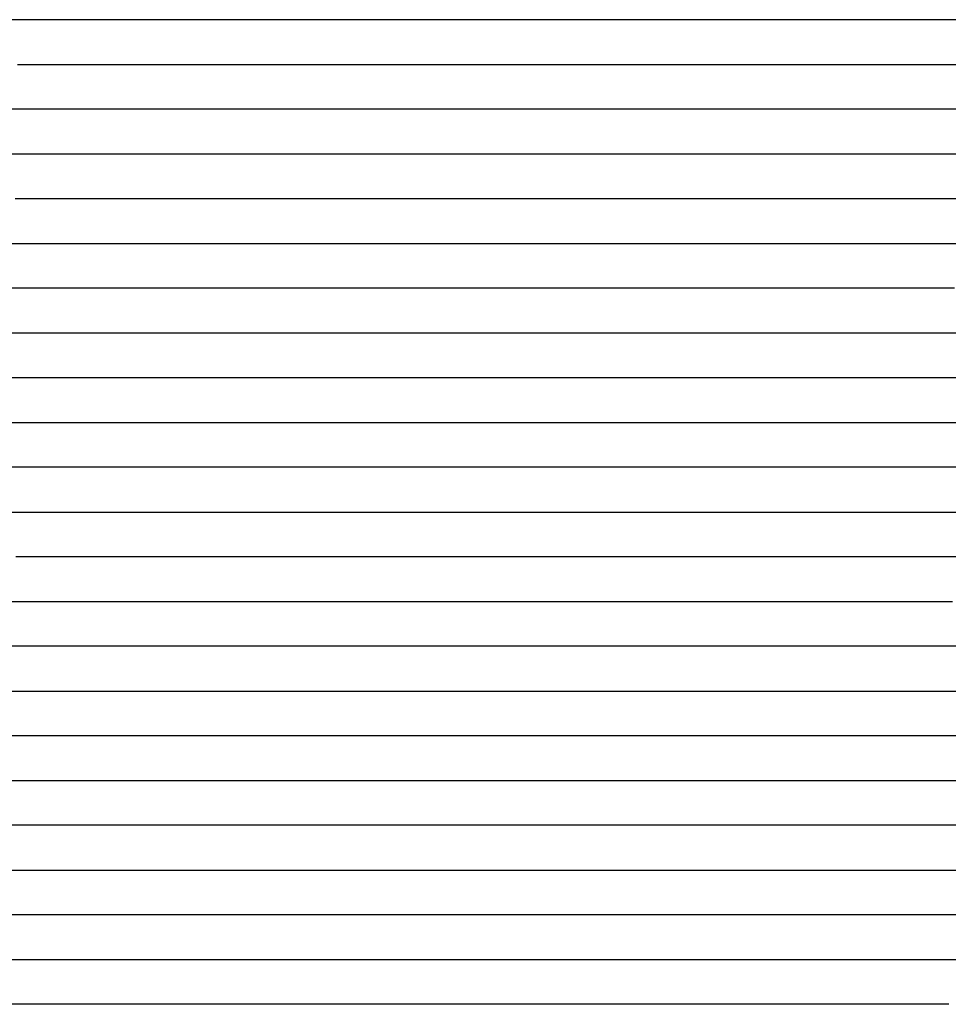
# Model space of a CAD drawing. Extents: x -4 to 4.3, y -2 to 2.5.
# Tile 58 of 108: x 1.71 to 1.97, y -1.16 to -0.89. Entities that reach past the tile are written whole.
import ezdxf

# ---------------------------------------------------------------- set-up
doc = ezdxf.new("R2010")
doc.units = 0

msp = doc.modelspace()

# ---------------------------------------------------------------- linework, layer by layer
at = {"layer": 'Default', "color": 72, "linetype": 'CONTINUOUS'}
for p, q in [((1.706422, -0.88746, -0.056234), (1.679011, -0.88746, -0.042514)), ((1.719639, -0.88746, -0.063861), (1.706422, -0.88746, -0.056234)), ((1.732308, -0.88746, -0.07185), (1.719639, -0.88746, -0.063861)), ((1.756535, -0.88746, -0.089967), (1.732308, -0.88746, -0.07185)), ((1.767835, -0.88746, -0.099629), (1.756535, -0.88746, -0.089967)), ((1.778547, -0.88746, -0.109858), (1.767835, -0.88746, -0.099629)), ((1.801695, -0.88746, -0.135557), (1.778547, -0.88746, -0.109858)), ((1.804232, -0.88746, -0.138868), (1.801695, -0.88746, -0.135557)), ((1.809305, -0.88746, -0.133928), (1.804232, -0.88746, -0.138868)), ((1.820035, -0.88746, -0.121363), (1.809305, -0.88746, -0.133928)), ((1.832148, -0.88746, -0.10854), (1.820035, -0.88746, -0.121363)), ((1.8461, -0.88746, -0.097173), (1.832148, -0.88746, -0.10854)), ((1.861466, -0.88746, -0.089424), (1.8461, -0.88746, -0.097173)), ((1.877038, -0.88746, -0.086554), (1.861466, -0.88746, -0.089424)), ((1.89182, -0.88746, -0.08777), (1.877038, -0.88746, -0.086554)), ((1.905016, -0.88746, -0.092289), (1.89182, -0.88746, -0.08777)), ((1.916297, -0.88746, -0.099443), (1.905016, -0.88746, -0.092289)), ((1.927169, -0.88746, -0.109861), (1.916297, -0.88746, -0.099443)), ((1.934038, -0.88746, -0.116952), (1.927169, -0.88746, -0.109861)), ((1.937473, -0.88746, -0.121333), (1.934038, -0.88746, -0.116952)), ((1.93919, -0.88746, -0.123835), (1.937473, -0.88746, -0.121333)), ((1.940907, -0.88746, -0.125996), (1.93919, -0.88746, -0.123835)), ((1.952434, -0.88746, -0.119751), (1.940907, -0.88746, -0.125996)), ((1.9653, -0.88746, -0.107976), (1.952434, -0.88746, -0.119751)), ((1.980103, -0.88746, -0.097776), (1.9653, -0.88746, -0.107976)), ((1.705355, -0.89996, -0.05119), (1.71946, -0.89996, -0.058914)), ((1.71946, -0.89996, -0.058914), (1.733165, -0.89996, -0.067221)), ((1.733165, -0.89996, -0.067221), (1.746527, -0.89996, -0.076116)), ((1.746527, -0.89996, -0.076116), (1.759534, -0.89996, -0.085848)), ((1.759534, -0.89996, -0.085848), (1.772044, -0.89996, -0.096153)), ((1.772044, -0.89996, -0.096153), (1.784104, -0.89996, -0.107098)), ((1.784104, -0.89996, -0.107098), (1.806565, -0.89996, -0.130432)), ((1.806565, -0.89996, -0.130432), (1.811954, -0.89996, -0.137082)), ((1.811954, -0.89996, -0.137082), (1.814649, -0.89996, -0.137213)), ((1.814649, -0.89996, -0.137213), (1.817344, -0.89996, -0.134289)), ((1.817344, -0.89996, -0.134289), (1.827932, -0.89996, -0.121618)), ((1.827932, -0.89996, -0.121618), (1.837951, -0.89996, -0.111615)), ((1.837951, -0.89996, -0.111615), (1.849009, -0.89996, -0.102209)), ((1.849009, -0.89996, -0.102209), (1.860911, -0.89996, -0.096295)), ((1.860911, -0.89996, -0.096295), (1.874903, -0.89996, -0.093254)), ((1.874903, -0.89996, -0.093254), (1.890172, -0.89996, -0.094036)), ((1.890172, -0.89996, -0.094036), (1.905776, -0.89996, -0.099492)), ((1.905776, -0.89996, -0.099492), (1.920526, -0.89996, -0.108647)), ((1.920526, -0.89996, -0.108647), (1.933801, -0.89996, -0.120302)), ((1.933801, -0.89996, -0.120302), (1.945543, -0.89996, -0.126285)), ((1.945543, -0.89996, -0.126285), (1.949024, -0.89996, -0.122536)), ((1.949024, -0.89996, -0.122536), (1.952504, -0.89996, -0.11934)), ((1.952504, -0.89996, -0.11934), (1.959465, -0.89996, -0.11235)), ((1.959465, -0.89996, -0.11235), (1.97049, -0.89996, -0.104789)), ((1.707912, -0.91246, -0.048494), (1.693995, -0.91246, -0.042033)), ((1.721436, -0.91246, -0.055397), (1.707912, -0.91246, -0.048494)), ((1.734676, -0.91246, -0.063057), (1.721436, -0.91246, -0.055397)), ((1.747374, -0.91246, -0.071016), (1.734676, -0.91246, -0.063057)), ((1.771784, -0.91246, -0.08911), (1.747374, -0.91246, -0.071016)), ((1.794879, -0.91246, -0.108727), (1.771784, -0.91246, -0.08911)), ((1.805551, -0.91246, -0.118939), (1.794879, -0.91246, -0.108727)), ((1.821817, -0.91246, -0.136374), (1.805551, -0.91246, -0.118939)), ((1.827267, -0.91246, -0.132796), (1.821817, -0.91246, -0.136374)), ((1.839319, -0.91246, -0.120415), (1.827267, -0.91246, -0.132796)), ((1.853326, -0.91246, -0.108859), (1.839319, -0.91246, -0.120415)), ((1.861122, -0.91246, -0.105005), (1.853326, -0.91246, -0.108859)), ((1.868918, -0.91246, -0.102478), (1.861122, -0.91246, -0.105005)), ((1.884382, -0.91246, -0.101476), (1.868918, -0.91246, -0.102478)), ((1.899219, -0.91246, -0.103621), (1.884382, -0.91246, -0.101476)), ((1.912566, -0.91246, -0.108031), (1.899219, -0.91246, -0.103621)), ((1.923815, -0.91246, -0.114878), (1.912566, -0.91246, -0.108031)), ((1.933308, -0.91246, -0.124029), (1.923815, -0.91246, -0.114878)), ((1.936258, -0.91246, -0.127886), (1.933308, -0.91246, -0.124029)), ((1.937733, -0.91246, -0.130087), (1.936258, -0.91246, -0.127886)), ((1.939208, -0.91246, -0.132523), (1.937733, -0.91246, -0.130087)), ((1.945109, -0.91246, -0.125689), (1.939208, -0.91246, -0.132523)), ((1.958874, -0.91246, -0.113742), (1.945109, -0.91246, -0.125689)), ((1.973724, -0.91246, -0.105768), (1.958874, -0.91246, -0.113742)), ((1.700858, -0.92496, -0.041352), (1.729491, -0.92496, -0.055451)), ((1.729491, -0.92496, -0.055451), (1.743393, -0.92496, -0.063355)), ((1.743393, -0.92496, -0.063355), (1.770113, -0.92496, -0.080984)), ((1.770113, -0.92496, -0.080984), (1.783057, -0.92496, -0.090321)), ((1.783057, -0.92496, -0.090321), (1.795729, -0.92496, -0.100349)), ((1.795729, -0.92496, -0.100349), (1.819509, -0.92496, -0.122695)), ((1.819509, -0.92496, -0.122695), (1.830748, -0.92496, -0.135024)), ((1.830748, -0.92496, -0.135024), (1.836011, -0.92496, -0.135427)), ((1.836011, -0.92496, -0.135427), (1.841274, -0.92496, -0.129767)), ((1.841274, -0.92496, -0.129767), (1.852004, -0.92496, -0.120213)), ((1.852004, -0.92496, -0.120213), (1.863674, -0.92496, -0.112961)), ((1.863674, -0.92496, -0.112961), (1.876944, -0.92496, -0.108608)), ((1.876944, -0.92496, -0.108608), (1.891791, -0.92496, -0.107826)), ((1.891791, -0.92496, -0.107826), (1.907395, -0.92496, -0.111491)), ((1.907395, -0.92496, -0.111491), (1.915, -0.92496, -0.115214)), ((1.915, -0.92496, -0.115214), (1.922606, -0.92496, -0.120622)), ((1.922606, -0.92496, -0.120622), (1.93534, -0.92496, -0.133685)), ((1.93534, -0.92496, -0.133685), (1.938067, -0.92496, -0.132376)), ((1.938067, -0.92496, -0.132376), (1.940794, -0.92496, -0.129473)), ((1.940794, -0.92496, -0.129473), (1.946247, -0.92496, -0.124628)), ((1.946247, -0.92496, -0.124628), (1.957928, -0.92496, -0.116553)), ((1.957928, -0.92496, -0.116553), (1.97078, -0.92496, -0.109759)), ((1.718768, -0.93746, -0.045782), (1.704778, -0.93746, -0.039659)), ((1.732451, -0.93746, -0.052587), (1.718768, -0.93746, -0.045782)), ((1.759322, -0.93746, -0.067436), (1.732451, -0.93746, -0.052587)), ((1.784743, -0.93746, -0.083978), (1.759322, -0.93746, -0.067436)), ((1.808489, -0.93746, -0.102698), (1.784743, -0.93746, -0.083978)), ((1.819518, -0.93746, -0.112563), (1.808489, -0.93746, -0.102698)), ((1.83647, -0.93746, -0.129812), (1.819518, -0.93746, -0.112563)), ((1.842604, -0.93746, -0.137163), (1.83647, -0.93746, -0.129812)), ((1.855796, -0.93746, -0.126759), (1.842604, -0.93746, -0.137163)), ((1.863505, -0.93746, -0.121865), (1.855796, -0.93746, -0.126759)), ((1.871215, -0.93746, -0.118641), (1.863505, -0.93746, -0.121865)), ((1.886707, -0.93746, -0.116102), (1.871215, -0.93746, -0.118641)), ((1.901041, -0.93746, -0.117984), (1.886707, -0.93746, -0.116102)), ((1.914112, -0.93746, -0.123655), (1.901041, -0.93746, -0.117984)), ((1.930024, -0.93746, -0.134201), (1.914112, -0.93746, -0.123655)), ((1.933107, -0.93746, -0.136656), (1.930024, -0.93746, -0.134201)), ((1.939272, -0.93746, -0.132291), (1.933107, -0.93746, -0.136656)), ((1.953646, -0.93746, -0.121104), (1.939272, -0.93746, -0.132291)), ((1.968707, -0.93746, -0.114683), (1.953646, -0.93746, -0.121104)), ((1.696399, -0.94996, -0.033123), (1.725705, -0.94996, -0.045257)), ((1.725705, -0.94996, -0.045257), (1.740065, -0.94996, -0.051735)), ((1.740065, -0.94996, -0.051735), (1.768187, -0.94996, -0.066841)), ((1.768187, -0.94996, -0.066841), (1.781833, -0.94996, -0.075125)), ((1.781833, -0.94996, -0.075125), (1.80804, -0.94996, -0.093827)), ((1.80804, -0.94996, -0.093827), (1.820622, -0.94996, -0.104363)), ((1.820622, -0.94996, -0.104363), (1.832601, -0.94996, -0.115594)), ((1.832601, -0.94996, -0.115594), (1.844, -0.94996, -0.12722)), ((1.844, -0.94996, -0.12722), (1.854939, -0.94996, -0.140002)), ((1.854939, -0.94996, -0.140002), (1.857479, -0.94996, -0.137878)), ((1.857479, -0.94996, -0.137878), (1.860019, -0.94996, -0.135998)), ((1.860019, -0.94996, -0.135998), (1.865099, -0.94996, -0.132937)), ((1.865099, -0.94996, -0.132937), (1.878482, -0.94996, -0.128318)), ((1.878482, -0.94996, -0.128318), (1.893252, -0.94996, -0.127815)), ((1.893252, -0.94996, -0.127815), (1.908868, -0.94996, -0.130306)), ((1.908868, -0.94996, -0.130306), (1.924298, -0.94996, -0.136763)), ((1.924298, -0.94996, -0.136763), (1.931505, -0.94996, -0.139041)), ((1.931505, -0.94996, -0.139041), (1.938712, -0.94996, -0.133724)), ((1.938712, -0.94996, -0.133724), (1.951222, -0.94996, -0.125897)), ((1.951222, -0.94996, -0.125897), (1.964469, -0.94996, -0.120271)), ((1.964469, -0.94996, -0.120271), (1.97885, -0.94996, -0.116802)), ((1.721376, -0.96246, -0.039367), (1.692294, -0.96246, -0.029041)), ((1.735606, -0.96246, -0.045249), (1.721376, -0.96246, -0.039367)), ((1.763255, -0.96246, -0.058279), (1.735606, -0.96246, -0.045249)), ((1.789571, -0.96246, -0.073616), (1.763255, -0.96246, -0.058279)), ((1.814458, -0.96246, -0.090975), (1.789571, -0.96246, -0.073616)), ((1.826073, -0.96246, -0.100274), (1.814458, -0.96246, -0.090975)), ((1.837252, -0.96246, -0.110333), (1.826073, -0.96246, -0.100274)), ((1.855881, -0.96246, -0.129026), (1.837252, -0.96246, -0.110333)), ((1.863685, -0.96246, -0.137629), (1.855881, -0.96246, -0.129026)), ((1.879108, -0.96246, -0.138375), (1.863685, -0.96246, -0.137629)), ((1.894569, -0.96246, -0.135864), (1.879108, -0.96246, -0.138375)), ((1.909164, -0.96246, -0.137995), (1.894569, -0.96246, -0.135864)), ((1.915841, -0.96246, -0.140547), (1.909164, -0.96246, -0.137995)), ((1.919179, -0.96246, -0.142261), (1.915841, -0.96246, -0.140547)), ((1.922517, -0.96246, -0.144314), (1.919179, -0.96246, -0.142261)), ((1.936712, -0.96246, -0.13569), (1.922517, -0.96246, -0.144314)), ((1.951736, -0.96246, -0.128777), (1.936712, -0.96246, -0.13569)), ((1.967175, -0.96246, -0.124368), (1.951736, -0.96246, -0.128777)), ((1.677589, -0.97496, -0.022267), (1.707878, -0.97496, -0.031087)), ((1.707878, -0.97496, -0.031087), (1.737611, -0.97496, -0.041713)), ((1.737611, -0.97496, -0.041713), (1.752251, -0.97496, -0.048063)), ((1.752251, -0.97496, -0.048063), (1.780641, -0.97496, -0.062254)), ((1.780641, -0.97496, -0.062254), (1.794536, -0.97496, -0.070354)), ((1.794536, -0.97496, -0.070354), (1.808034, -0.97496, -0.079002)), ((1.808034, -0.97496, -0.079002), (1.821191, -0.97496, -0.088524)), ((1.821191, -0.97496, -0.088524), (1.846154, -0.97496, -0.108724)), ((1.846154, -0.97496, -0.108724), (1.858138, -0.97496, -0.119894)), ((1.858138, -0.97496, -0.119894), (1.869568, -0.97496, -0.132126)), ((1.869568, -0.97496, -0.132126), (1.880236, -0.97496, -0.144823)), ((1.880236, -0.97496, -0.144823), (1.885262, -0.97496, -0.147202)), ((1.885262, -0.97496, -0.147202), (1.890287, -0.97496, -0.146427)), ((1.890287, -0.97496, -0.146427), (1.90573, -0.97496, -0.147551)), ((1.90573, -0.97496, -0.147551), (1.921313, -0.97496, -0.147812)), ((1.921313, -0.97496, -0.147812), (1.925219, -0.97496, -0.144654)), ((1.925219, -0.97496, -0.144654), (1.929125, -0.97496, -0.141972)), ((1.929125, -0.97496, -0.141972), (1.936936, -0.97496, -0.137782)), ((1.936936, -0.97496, -0.137782), (1.950705, -0.97496, -0.132109)), ((1.950705, -0.97496, -0.132109), (1.965152, -0.97496, -0.129094)), ((1.965152, -0.97496, -0.129094), (1.980447, -0.97496, -0.129136)), ((1.709055, -0.98746, -0.028257), (1.694195, -0.98746, -0.024204)), ((1.72376, -0.98746, -0.033034), (1.709055, -0.98746, -0.028257)), ((1.752622, -0.98746, -0.043723), (1.72376, -0.98746, -0.033034)), ((1.780352, -0.98746, -0.056657), (1.752622, -0.98746, -0.043723)), ((1.793766, -0.98746, -0.064064), (1.780352, -0.98746, -0.056657)), ((1.819745, -0.98746, -0.080054), (1.793766, -0.98746, -0.064064)), ((1.832071, -0.98746, -0.088715), (1.819745, -0.98746, -0.080054)), ((1.855523, -0.98746, -0.107586), (1.832071, -0.98746, -0.088715)), ((1.866391, -0.98746, -0.117701), (1.855523, -0.98746, -0.107586)), ((1.876324, -0.98746, -0.127961), (1.866391, -0.98746, -0.117701)), ((1.885271, -0.98746, -0.138826), (1.876324, -0.98746, -0.127961)), ((1.89368, -0.98746, -0.150863), (1.885271, -0.98746, -0.138826)), ((1.899651, -0.98746, -0.160216), (1.89368, -0.98746, -0.150863)), ((1.902637, -0.98746, -0.162709), (1.899651, -0.98746, -0.160216)), ((1.905622, -0.98746, -0.163421), (1.902637, -0.98746, -0.162709)), ((1.918387, -0.98746, -0.152651), (1.905622, -0.98746, -0.163421)), ((1.932932, -0.98746, -0.142384), (1.918387, -0.98746, -0.152651)), ((1.948474, -0.98746, -0.136284), (1.932932, -0.98746, -0.142384)), ((1.964073, -0.98746, -0.134667), (1.948474, -0.98746, -0.136284)), ((1.979022, -0.98746, -0.135531), (1.964073, -0.98746, -0.134667)), ((1.679059, -0.99996, -0.018536), (1.709678, -0.99996, -0.025655)), ((1.709678, -0.99996, -0.025655), (1.724864, -0.99996, -0.029946)), ((1.724864, -0.99996, -0.029946), (1.7399, -0.99996, -0.03497)), ((1.7399, -0.99996, -0.03497), (1.769325, -0.99996, -0.046669)), ((1.769325, -0.99996, -0.046669), (1.783755, -0.99996, -0.053261)), ((1.783755, -0.99996, -0.053261), (1.811808, -0.99996, -0.06842)), ((1.811808, -0.99996, -0.06842), (1.825457, -0.99996, -0.076869)), ((1.825457, -0.99996, -0.076869), (1.838742, -0.99996, -0.085849)), ((1.838742, -0.99996, -0.085849), (1.851687, -0.99996, -0.09551)), ((1.851687, -0.99996, -0.09551), (1.864209, -0.99996, -0.106607)), ((1.864209, -0.99996, -0.106607), (1.875904, -0.99996, -0.118517)), ((1.875904, -0.99996, -0.118517), (1.88685, -0.99996, -0.131308)), ((1.88685, -0.99996, -0.131308), (1.89701, -0.99996, -0.144846)), ((1.89701, -0.99996, -0.144846), (1.906389, -0.99996, -0.159141)), ((1.906389, -0.99996, -0.159141), (1.910674, -0.99996, -0.160539)), ((1.910674, -0.99996, -0.160539), (1.91496, -0.99996, -0.157662)), ((1.91496, -0.99996, -0.157662), (1.941696, -0.99996, -0.143887)), ((1.941696, -0.99996, -0.143887), (1.955704, -0.99996, -0.140235)), ((1.955704, -0.99996, -0.140235), (1.970823, -0.99996, -0.140474)), ((1.711642, -1.01246, -0.023538), (1.696569, -1.01246, -0.01995)), ((1.741386, -1.01246, -0.03204), (1.711642, -1.01246, -0.023538)), ((1.755916, -1.01246, -0.037045), (1.741386, -1.01246, -0.03204)), ((1.784377, -1.01246, -0.048772), (1.755916, -1.01246, -0.037045)), ((1.798252, -1.01246, -0.055394), (1.784377, -1.01246, -0.048772)), ((1.82516, -1.01246, -0.06982), (1.798252, -1.01246, -0.055394)), ((1.837673, -1.01246, -0.077649), (1.82516, -1.01246, -0.06982)), ((1.849498, -1.01246, -0.086493), (1.837673, -1.01246, -0.077649)), ((1.871705, -1.01246, -0.106262), (1.849498, -1.01246, -0.086493)), ((1.881567, -1.01246, -0.116754), (1.871705, -1.01246, -0.106262)), ((1.900144, -1.01246, -0.140163), (1.881567, -1.01246, -0.116754)), ((1.907685, -1.01246, -0.150832), (1.900144, -1.01246, -0.140163)), ((1.911423, -1.01246, -0.157616), (1.907685, -1.01246, -0.150832)), ((1.915162, -1.01246, -0.16088), (1.911423, -1.01246, -0.157616)), ((1.922639, -1.01246, -0.156767), (1.915162, -1.01246, -0.16088)), ((1.938081, -1.01246, -0.152089), (1.922639, -1.01246, -0.156767)), ((1.953701, -1.01246, -0.149676), (1.938081, -1.01246, -0.152089)), ((1.968936, -1.01246, -0.149309), (1.953701, -1.01246, -0.149676)), ((1.681019, -1.02496, -0.015365), (1.711906, -1.02496, -0.021109)), ((1.711906, -1.02496, -0.021109), (1.727227, -1.02496, -0.024885)), ((1.727227, -1.02496, -0.024885), (1.757426, -1.02496, -0.03405)), ((1.757426, -1.02496, -0.03405), (1.772297, -1.02496, -0.03943)), ((1.772297, -1.02496, -0.03943), (1.801487, -1.02496, -0.051715)), ((1.801487, -1.02496, -0.051715), (1.815789, -1.02496, -0.058751)), ((1.815789, -1.02496, -0.058751), (1.829809, -1.02496, -0.066643)), ((1.829809, -1.02496, -0.066643), (1.843426, -1.02496, -0.076111)), ((1.843426, -1.02496, -0.076111), (1.856254, -1.02496, -0.085967)), ((1.856254, -1.02496, -0.085967), (1.880027, -1.02496, -0.108804)), ((1.880027, -1.02496, -0.108804), (1.891172, -1.02496, -0.1216)), ((1.891172, -1.02496, -0.1216), (1.901434, -1.02496, -0.136017)), ((1.901434, -1.02496, -0.136017), (1.910495, -1.02496, -0.15051)), ((1.910495, -1.02496, -0.15051), (1.918777, -1.02496, -0.165171)), ((1.918777, -1.02496, -0.165171), (1.926463, -1.02496, -0.161441)), ((1.926463, -1.02496, -0.161441), (1.940586, -1.02496, -0.157611)), ((1.940586, -1.02496, -0.157611), (1.955667, -1.02496, -0.157828)), ((1.955667, -1.02496, -0.157828), (1.97129, -1.02496, -0.155452)), ((1.735157, -1.03746, -0.024331), (1.704917, -1.03746, -0.017627)), ((1.764855, -1.03746, -0.033023), (1.735157, -1.03746, -0.024331)), ((1.779384, -1.03746, -0.038097), (1.764855, -1.03746, -0.033023)), ((1.793699, -1.03746, -0.043763), (1.779384, -1.03746, -0.038097)), ((1.80757, -1.03746, -0.04983), (1.793699, -1.03746, -0.043763)), ((1.820758, -1.03746, -0.056671), (1.80757, -1.03746, -0.04983)), ((1.83315, -1.03746, -0.064543), (1.820758, -1.03746, -0.056671)), ((1.856919, -1.03746, -0.082857), (1.83315, -1.03746, -0.064543)), ((1.867698, -1.03746, -0.092947), (1.856919, -1.03746, -0.082857)), ((1.877815, -1.03746, -0.103562), (1.867698, -1.03746, -0.092947)), ((1.887221, -1.03746, -0.114634), (1.877815, -1.03746, -0.103562)), ((1.896096, -1.03746, -0.126405), (1.887221, -1.03746, -0.114634)), ((1.912053, -1.03746, -0.150368), (1.896096, -1.03746, -0.126405)), ((1.918778, -1.03746, -0.162601), (1.912053, -1.03746, -0.150368)), ((1.922284, -1.03746, -0.169955), (1.918778, -1.03746, -0.162601)), ((1.925791, -1.03746, -0.172177), (1.922284, -1.03746, -0.169955)), ((1.932804, -1.03746, -0.169699), (1.925791, -1.03746, -0.172177)), ((1.945776, -1.03746, -0.163332), (1.932804, -1.03746, -0.169699)), ((1.959135, -1.03746, -0.154362), (1.945776, -1.03746, -0.163332)), ((1.973131, -1.03746, -0.14587), (1.959135, -1.03746, -0.154362)), ((1.700835, -1.04996, -0.015253), (1.716327, -1.04996, -0.017845)), ((1.716327, -1.04996, -0.017845), (1.747023, -1.04996, -0.024769)), ((1.747023, -1.04996, -0.024769), (1.762219, -1.04996, -0.028933)), ((1.762219, -1.04996, -0.028933), (1.777288, -1.04996, -0.033816)), ((1.777288, -1.04996, -0.033816), (1.792153, -1.04996, -0.039447)), ((1.792153, -1.04996, -0.039447), (1.806764, -1.04996, -0.046211)), ((1.806764, -1.04996, -0.046211), (1.820944, -1.04996, -0.054567)), ((1.820944, -1.04996, -0.054567), (1.834405, -1.04996, -0.063218)), ((1.834405, -1.04996, -0.063218), (1.859825, -1.04996, -0.083931)), ((1.859825, -1.04996, -0.083931), (1.871765, -1.04996, -0.095423)), ((1.871765, -1.04996, -0.095423), (1.883023, -1.04996, -0.107764)), ((1.883023, -1.04996, -0.107764), (1.893553, -1.04996, -0.120839)), ((1.893553, -1.04996, -0.120839), (1.903354, -1.04996, -0.134571)), ((1.903354, -1.04996, -0.134571), (1.912431, -1.04996, -0.148929)), ((1.912431, -1.04996, -0.148929), (1.920781, -1.04996, -0.164032)), ((1.920781, -1.04996, -0.164032), (1.924561, -1.04996, -0.16866)), ((1.924561, -1.04996, -0.16866), (1.92834, -1.04996, -0.165641)), ((1.92834, -1.04996, -0.165641), (1.940549, -1.04996, -0.156953)), ((1.940549, -1.04996, -0.156953), (1.95328, -1.04996, -0.149267)), ((1.95328, -1.04996, -0.149267), (1.966656, -1.04996, -0.142009)), ((1.71199, -1.06246, -0.015483), (1.681119, -1.06246, -0.011678)), ((1.742465, -1.06246, -0.021056), (1.71199, -1.06246, -0.015483)), ((1.75739, -1.06246, -0.024879), (1.742465, -1.06246, -0.021056)), ((1.772001, -1.06246, -0.029406), (1.75739, -1.06246, -0.024879)), ((1.786049, -1.06246, -0.03473), (1.772001, -1.06246, -0.029406)), ((1.799814, -1.06246, -0.041434), (1.786049, -1.06246, -0.03473)), ((1.813061, -1.06246, -0.048549), (1.799814, -1.06246, -0.041434)), ((1.825837, -1.06246, -0.05654), (1.813061, -1.06246, -0.048549)), ((1.838244, -1.06246, -0.065274), (1.825837, -1.06246, -0.05654)), ((1.850074, -1.06246, -0.074332), (1.838244, -1.06246, -0.065274)), ((1.86132, -1.06246, -0.084034), (1.850074, -1.06246, -0.074332)), ((1.871976, -1.06246, -0.094312), (1.86132, -1.06246, -0.084034)), ((1.88203, -1.06246, -0.105096), (1.871976, -1.06246, -0.094312)), ((1.891457, -1.06246, -0.116309), (1.88203, -1.06246, -0.105096)), ((1.900157, -1.06246, -0.12781), (1.891457, -1.06246, -0.116309)), ((1.908042, -1.06246, -0.139573), (1.900157, -1.06246, -0.12781)), ((1.919478, -1.06246, -0.15892), (1.908042, -1.06246, -0.139573)), ((1.922799, -1.06246, -0.159975), (1.919478, -1.06246, -0.15892)), ((1.929442, -1.06246, -0.155475), (1.922799, -1.06246, -0.159975)), ((1.943312, -1.06246, -0.146888), (1.929442, -1.06246, -0.155475)), ((1.957511, -1.06246, -0.139522), (1.943312, -1.06246, -0.146888)), ((1.972019, -1.06246, -0.132861), (1.957511, -1.06246, -0.139522)), ((1.693056, -1.07496, -0.01205), (1.708674, -1.07496, -0.013538)), ((1.708674, -1.07496, -0.013538), (1.724229, -1.07496, -0.01564)), ((1.724229, -1.07496, -0.01564), (1.739713, -1.07496, -0.018711)), ((1.739713, -1.07496, -0.018711), (1.755039, -1.07496, -0.022724)), ((1.755039, -1.07496, -0.022724), (1.770155, -1.07496, -0.027821)), ((1.770155, -1.07496, -0.027821), (1.784961, -1.07496, -0.033656)), ((1.784961, -1.07496, -0.033656), (1.799498, -1.07496, -0.040652)), ((1.799498, -1.07496, -0.040652), (1.813577, -1.07496, -0.048154)), ((1.813577, -1.07496, -0.048154), (1.827367, -1.07496, -0.056916)), ((1.827367, -1.07496, -0.056916), (1.840554, -1.07496, -0.06599)), ((1.840554, -1.07496, -0.06599), (1.853427, -1.07496, -0.076184)), ((1.853427, -1.07496, -0.076184), (1.865676, -1.07496, -0.087362)), ((1.865676, -1.07496, -0.087362), (1.877217, -1.07496, -0.098716)), ((1.877217, -1.07496, -0.098716), (1.888356, -1.07496, -0.111106)), ((1.888356, -1.07496, -0.111106), (1.898802, -1.07496, -0.124319)), ((1.898802, -1.07496, -0.124319), (1.908493, -1.07496, -0.138276)), ((1.908493, -1.07496, -0.138276), (1.917404, -1.07496, -0.153039)), ((1.917404, -1.07496, -0.153039), (1.921441, -1.07496, -0.154273)), ((1.921441, -1.07496, -0.154273), (1.925478, -1.07496, -0.15063)), ((1.925478, -1.07496, -0.15063), (1.937079, -1.07496, -0.143214)), ((1.937079, -1.07496, -0.143214), (1.950244, -1.07496, -0.136435)), ((1.950244, -1.07496, -0.136435), (1.964135, -1.07496, -0.130242)), ((1.964135, -1.07496, -0.130242), (1.978407, -1.07496, -0.124902)), ((1.710748, -1.08746, -0.012745), (1.695293, -1.08746, -0.011258)), ((1.725989, -1.08746, -0.015015), (1.710748, -1.08746, -0.012745)), ((1.741079, -1.08746, -0.018422), (1.725989, -1.08746, -0.015015)), ((1.755862, -1.08746, -0.022395), (1.741079, -1.08746, -0.018422)), ((1.770421, -1.08746, -0.027376), (1.755862, -1.08746, -0.022395)), ((1.78454, -1.08746, -0.032879), (1.770421, -1.08746, -0.027376)), ((1.81182, -1.08746, -0.046354), (1.78454, -1.08746, -0.032879)), ((1.824696, -1.08746, -0.054103), (1.81182, -1.08746, -0.046354)), ((1.837253, -1.08746, -0.062736), (1.824696, -1.08746, -0.054103)), ((1.849239, -1.08746, -0.071612), (1.837253, -1.08746, -0.062736)), ((1.860644, -1.08746, -0.08115), (1.849239, -1.08746, -0.071612)), ((1.871461, -1.08746, -0.09128), (1.860644, -1.08746, -0.08115)), ((1.881685, -1.08746, -0.101936), (1.871461, -1.08746, -0.09128)), ((1.891297, -1.08746, -0.113044), (1.881685, -1.08746, -0.101936)), ((1.90023, -1.08746, -0.124493), (1.891297, -1.08746, -0.113044)), ((1.908168, -1.08746, -0.135886), (1.90023, -1.08746, -0.124493)), ((1.914606, -1.08746, -0.1468), (1.908168, -1.08746, -0.135886)), ((1.916215, -1.08746, -0.149066), (1.914606, -1.08746, -0.1468)), ((1.917825, -1.08746, -0.151545), (1.916215, -1.08746, -0.149066)), ((1.921043, -1.08746, -0.1499), (1.917825, -1.08746, -0.151545)), ((1.934532, -1.08746, -0.140626), (1.921043, -1.08746, -0.1499)), ((1.94865, -1.08746, -0.132371), (1.934532, -1.08746, -0.140626)), ((1.963482, -1.08746, -0.125338), (1.94865, -1.08746, -0.132371)), ((1.9937, -1.08746, -0.115892), (1.963482, -1.08746, -0.125338)), ((1.699148, -1.09996, -0.011422), (1.714758, -1.09996, -0.012994)), ((1.714758, -1.09996, -0.012994), (1.730304, -1.09996, -0.015832)), ((1.730304, -1.09996, -0.015832), (1.745675, -1.09996, -0.019259)), ((1.745675, -1.09996, -0.019259), (1.760926, -1.09996, -0.023735)), ((1.760926, -1.09996, -0.023735), (1.775919, -1.09996, -0.028973)), ((1.775919, -1.09996, -0.028973), (1.790669, -1.09996, -0.035117)), ((1.790669, -1.09996, -0.035117), (1.805093, -1.09996, -0.042118)), ((1.805093, -1.09996, -0.042118), (1.81915, -1.09996, -0.049967)), ((1.81915, -1.09996, -0.049967), (1.832792, -1.09996, -0.058565)), ((1.832792, -1.09996, -0.058565), (1.858577, -1.09996, -0.07828)), ((1.858577, -1.09996, -0.07828), (1.870828, -1.09996, -0.089396)), ((1.870828, -1.09996, -0.089396), (1.8824, -1.09996, -0.101391)), ((1.8824, -1.09996, -0.101391), (1.893248, -1.09996, -0.11415)), ((1.893248, -1.09996, -0.11415), (1.90337, -1.09996, -0.127574)), ((1.90337, -1.09996, -0.127574), (1.912776, -1.09996, -0.141577)), ((1.912776, -1.09996, -0.141577), (1.921489, -1.09996, -0.14842)), ((1.921489, -1.09996, -0.14842), (1.924561, -1.09996, -0.145923)), ((1.924561, -1.09996, -0.145923), (1.94648, -1.09996, -0.130877)), ((1.94648, -1.09996, -0.130877), (1.95949, -1.09996, -0.124439)), ((1.95949, -1.09996, -0.124439), (1.973494, -1.09996, -0.118845)), ((1.710006, -1.11246, -0.012302), (1.694527, -1.11246, -0.011929)), ((1.725284, -1.11246, -0.014401), (1.710006, -1.11246, -0.012302)), ((1.740416, -1.11246, -0.017648), (1.725284, -1.11246, -0.014401)), ((1.755255, -1.11246, -0.021463), (1.740416, -1.11246, -0.017648)), ((1.769871, -1.11246, -0.026283), (1.755255, -1.11246, -0.021463)), ((1.78407, -1.11246, -0.031649), (1.769871, -1.11246, -0.026283)), ((1.811494, -1.11246, -0.044824), (1.78407, -1.11246, -0.031649)), ((1.824496, -1.11246, -0.052487), (1.811494, -1.11246, -0.044824)), ((1.837141, -1.11246, -0.060914), (1.824496, -1.11246, -0.052487)), ((1.84922, -1.11246, -0.069682), (1.837141, -1.11246, -0.060914)), ((1.860729, -1.11246, -0.079125), (1.84922, -1.11246, -0.069682)), ((1.871658, -1.11246, -0.089161), (1.860729, -1.11246, -0.079125)), ((1.882006, -1.11246, -0.099735), (1.871658, -1.11246, -0.089161)), ((1.891771, -1.11246, -0.110781), (1.882006, -1.11246, -0.099735)), ((1.900935, -1.11246, -0.12223), (1.891771, -1.11246, -0.110781)), ((1.909324, -1.11246, -0.133814), (1.900935, -1.11246, -0.12223)), ((1.918527, -1.11246, -0.1483), (1.909324, -1.11246, -0.133814)), ((1.921595, -1.11246, -0.149244), (1.918527, -1.11246, -0.1483)), ((1.934709, -1.11246, -0.138905), (1.921595, -1.11246, -0.149244)), ((1.948418, -1.11246, -0.130027), (1.934709, -1.11246, -0.138905)), ((1.962712, -1.11246, -0.122208), (1.948418, -1.11246, -0.130027)), ((1.97776, -1.11246, -0.115566), (1.962712, -1.11246, -0.122208)), ((1.698256, -1.12496, -0.01248), (1.713792, -1.12496, -0.012466)), ((1.713792, -1.12496, -0.012466), (1.729417, -1.12496, -0.015084)), ((1.729417, -1.12496, -0.015084), (1.744827, -1.12496, -0.018297)), ((1.744827, -1.12496, -0.018297), (1.760123, -1.12496, -0.022604)), ((1.760123, -1.12496, -0.022604), (1.775163, -1.12496, -0.027648)), ((1.775163, -1.12496, -0.027648), (1.789977, -1.12496, -0.033624)), ((1.789977, -1.12496, -0.033624), (1.804468, -1.12496, -0.040439)), ((1.804468, -1.12496, -0.040439), (1.818607, -1.12496, -0.048114)), ((1.818607, -1.12496, -0.048114), (1.832339, -1.12496, -0.056544)), ((1.832339, -1.12496, -0.056544), (1.845655, -1.12496, -0.066107)), ((1.845655, -1.12496, -0.066107), (1.858347, -1.12496, -0.075913)), ((1.858347, -1.12496, -0.075913), (1.870711, -1.12496, -0.086884)), ((1.870711, -1.12496, -0.086884), (1.882398, -1.12496, -0.098746)), ((1.882398, -1.12496, -0.098746), (1.893365, -1.12496, -0.111384)), ((1.893365, -1.12496, -0.111384), (1.903605, -1.12496, -0.1245)), ((1.903605, -1.12496, -0.1245), (1.91322, -1.12496, -0.138501)), ((1.91322, -1.12496, -0.138501), (1.922066, -1.12496, -0.149891)), ((1.922066, -1.12496, -0.149891), (1.93165, -1.12496, -0.142019)), ((1.93165, -1.12496, -0.142019), (1.943479, -1.12496, -0.133653)), ((1.943479, -1.12496, -0.133653), (1.956236, -1.12496, -0.126071)), ((1.956236, -1.12496, -0.126071), (1.969668, -1.12496, -0.119527)), ((1.708822, -1.13746, -0.012475), (1.693259, -1.13746, -0.013839)), ((1.724134, -1.13746, -0.013846), (1.708822, -1.13746, -0.012475)), ((1.739321, -1.13746, -0.016932), (1.724134, -1.13746, -0.013846)), ((1.754231, -1.13746, -0.020538), (1.739321, -1.13746, -0.016932)), ((1.768925, -1.13746, -0.025145), (1.754231, -1.13746, -0.020538)), ((1.783224, -1.13746, -0.030312), (1.768925, -1.13746, -0.025145)), ((1.797282, -1.13746, -0.036506), (1.783224, -1.13746, -0.030312)), ((1.810843, -1.13746, -0.043085), (1.797282, -1.13746, -0.036506)), ((1.824016, -1.13746, -0.050625), (1.810843, -1.13746, -0.043085)), ((1.836787, -1.13746, -0.058771), (1.824016, -1.13746, -0.050625)), ((1.849001, -1.13746, -0.067382), (1.836787, -1.13746, -0.058771)), ((1.860652, -1.13746, -0.076676), (1.849001, -1.13746, -0.067382)), ((1.871738, -1.13746, -0.086583), (1.860652, -1.13746, -0.076676)), ((1.882277, -1.13746, -0.097051), (1.871738, -1.13746, -0.086583)), ((1.892228, -1.13746, -0.107943), (1.882277, -1.13746, -0.097051)), ((1.90161, -1.13746, -0.119301), (1.892228, -1.13746, -0.107943)), ((1.910413, -1.13746, -0.131024), (1.90161, -1.13746, -0.119301)), ((1.9183, -1.13746, -0.142589), (1.910413, -1.13746, -0.131024)), ((1.921473, -1.13746, -0.148017), (1.9183, -1.13746, -0.142589)), ((1.924647, -1.13746, -0.149062), (1.921473, -1.13746, -0.148017)), ((1.930993, -1.13746, -0.143571), (1.924647, -1.13746, -0.149062)), ((1.94448, -1.13746, -0.13389), (1.930993, -1.13746, -0.143571)), ((1.958511, -1.13746, -0.125681), (1.94448, -1.13746, -0.13389)), ((1.973086, -1.13746, -0.118541), (1.958511, -1.13746, -0.125681)), ((1.694865, -1.14996, -0.01449), (1.710249, -1.14996, -0.012909)), ((1.710249, -1.14996, -0.012909), (1.725792, -1.14996, -0.013847)), ((1.725792, -1.14996, -0.013847), (1.741388, -1.14996, -0.016902)), ((1.741388, -1.14996, -0.016902), (1.756722, -1.14996, -0.020857)), ((1.756722, -1.14996, -0.020857), (1.771852, -1.14996, -0.025516)), ((1.771852, -1.14996, -0.025516), (1.801363, -1.14996, -0.037473)), ((1.801363, -1.14996, -0.037473), (1.815743, -1.14996, -0.044819)), ((1.815743, -1.14996, -0.044819), (1.829657, -1.14996, -0.05267)), ((1.829657, -1.14996, -0.05267), (1.843265, -1.14996, -0.061769)), ((1.843265, -1.14996, -0.061769), (1.856254, -1.14996, -0.071156)), ((1.856254, -1.14996, -0.071156), (1.868918, -1.14996, -0.081634)), ((1.868918, -1.14996, -0.081634), (1.880957, -1.14996, -0.093076)), ((1.880957, -1.14996, -0.093076), (1.892283, -1.14996, -0.105093)), ((1.892283, -1.14996, -0.105093), (1.902999, -1.14996, -0.117619)), ((1.902999, -1.14996, -0.117619), (1.913157, -1.14996, -0.131135)), ((1.913157, -1.14996, -0.131135), (1.922544, -1.14996, -0.14551)), ((1.922544, -1.14996, -0.14551), (1.926816, -1.14996, -0.148099)), ((1.926816, -1.14996, -0.148099), (1.928952, -1.14996, -0.146156)), ((1.928952, -1.14996, -0.146156), (1.931087, -1.14996, -0.144383)), ((1.931087, -1.14996, -0.144383), (1.943111, -1.14996, -0.135548)), ((1.943111, -1.14996, -0.135548), (1.955702, -1.14996, -0.127774)), ((1.955702, -1.14996, -0.127774), (1.968997, -1.14996, -0.12101)), ((1.719028, -1.16246, -0.013277), (1.703503, -1.16246, -0.014036)), ((1.734295, -1.16246, -0.015008), (1.719028, -1.16246, -0.013277)), ((1.749376, -1.16246, -0.018295), (1.734295, -1.16246, -0.015008)), ((1.764216, -1.16246, -0.022314), (1.749376, -1.16246, -0.018295)), ((1.77877, -1.16246, -0.027112), (1.764216, -1.16246, -0.022314)), ((1.792993, -1.16246, -0.032667), (1.77877, -1.16246, -0.027112)), ((1.806895, -1.16246, -0.038991), (1.792993, -1.16246, -0.032667)), ((1.820281, -1.16246, -0.04586), (1.806895, -1.16246, -0.038991)), ((1.846016, -1.16246, -0.061894), (1.820281, -1.16246, -0.04586)), ((1.858056, -1.16246, -0.070715), (1.846016, -1.16246, -0.061894)), ((1.86952, -1.16246, -0.080197), (1.858056, -1.16246, -0.070715)), ((1.880459, -1.16246, -0.090327), (1.86952, -1.16246, -0.080197)), ((1.890829, -1.16246, -0.100905), (1.880459, -1.16246, -0.090327)), ((1.900531, -1.16246, -0.111839), (1.890829, -1.16246, -0.100905)), ((1.917243, -1.16246, -0.133388), (1.900531, -1.16246, -0.111839)), ((1.920891, -1.16246, -0.138882), (1.917243, -1.16246, -0.133388)), ((1.922715, -1.16246, -0.141362), (1.920891, -1.16246, -0.138882)), ((1.924539, -1.16246, -0.144133), (1.922715, -1.16246, -0.141362)), ((1.937499, -1.16246, -0.13917), (1.924539, -1.16246, -0.144133)), ((1.951222, -1.16246, -0.129929), (1.937499, -1.16246, -0.13917)), ((1.965592, -1.16246, -0.122106), (1.951222, -1.16246, -0.129929))]:
    msp.add_line(p, q, dxfattribs=at)

doc.saveas('drawing.dxf')
